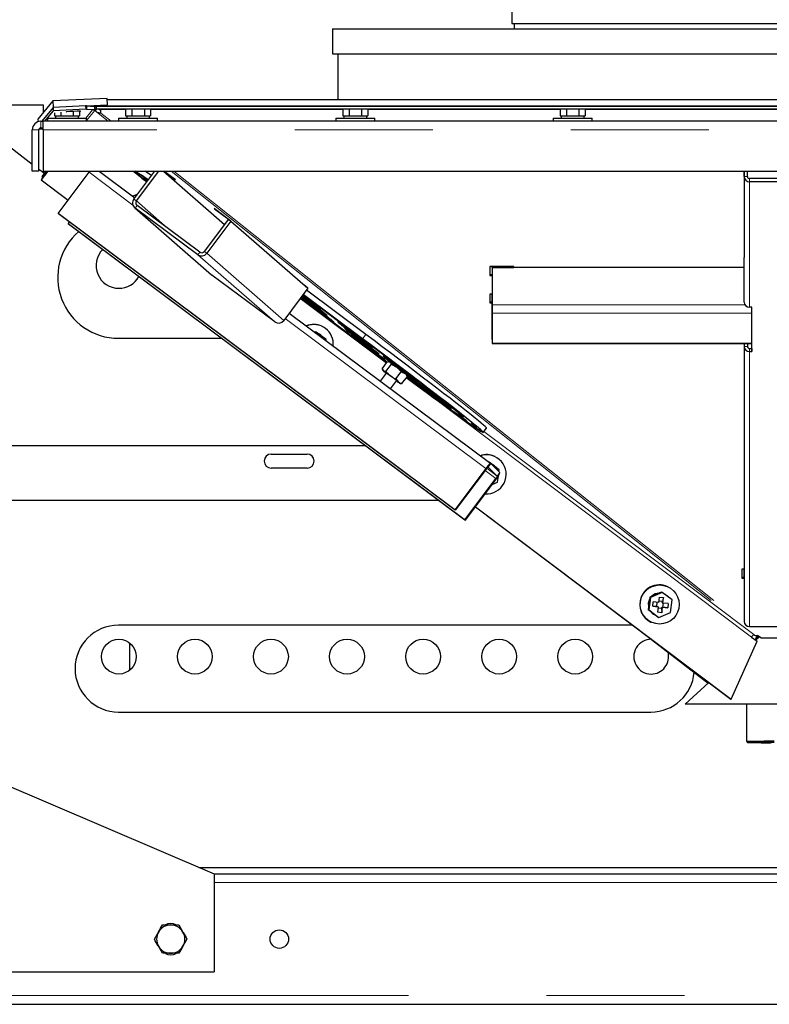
# Model space of a CAD drawing. Header units: millimetres. Extents: x 32 to 243, y 85 to 168.
# Tile 23 of 68: x 110.42 to 117.32, y 86.91 to 95.97. Entities that reach past the tile are written whole.
import ezdxf

# ---------------------------------------------------------------- set-up
doc = ezdxf.new("R2010")
doc.units = ezdxf.units.MM
doc.linetypes.add('PHANTOM', pattern=[12.7, 6.35, -1.27, 1.27, -1.27, 1.27, -1.27])

msp = doc.modelspace()

# ---------------------------------------------------------------- linework, layer by layer
at = {"color": 7, "linetype": 'Continuous', "lineweight": 25}
for p, q in [((114.946, 104.638), (114.946, 95.938)), ((113.296, 95.888), (113.296, 95.658)), ((113.296, 95.888), (113.3814, 95.888)), ((113.3814, 95.888), (121.716, 95.888)), ((114.946, 95.938), (120.066, 95.938)), ((114.966, 95.938), (114.966, 95.888)), ((113.296, 95.658), (113.3814, 95.658)), ((113.346, 95.658), (113.346, 95.2396)), ((113.3814, 95.658), (121.716, 95.658)), ((111.2204, 95.248), (110.721, 95.2252)), ((111.2231, 95.188), (111.2204, 95.248)), ((109.306, 95.1888), (110.632, 95.1888)), ((109.8234, 95.1888), (110.532, 94.6447)), ((110.721, 95.2252), (110.5839, 95.0573)), ((110.7237, 95.1653), (110.6198, 95.038)), ((110.632, 95.1888), (110.632, 95.1162)), ((110.721, 95.2252), (110.7237, 95.1653)), ((111.0232, 95.1794), (110.7237, 95.1653)), ((110.7237, 95.1653), (110.7251, 95.1353)), ((111.0309, 95.1798), (111.0232, 95.1794)), ((111.0309, 95.1798), (111.0323, 95.1498)), ((111.0309, 95.1798), (111.1048, 95.1752)), ((111.0357, 95.1795), (111.2231, 95.188)), ((111.1048, 95.1752), (111.1062, 95.1452)), ((111.108, 95.1783), (111.108, 95.1827)), ((111.108, 95.1783), (123.908, 95.1783)), ((111.12, 95.1783), (111.12, 95.1483)), ((123.908, 95.1783), (111.12, 95.1783)), ((111.12, 95.1756), (111.12, 95.1497)), ((111.2208, 95.2396), (123.8072, 95.2396)), ((111.2208, 95.2383), (123.8071, 95.2383)), ((111.2231, 95.188), (111.2231, 95.188)), ((110.7251, 95.1353), (110.6457, 95.038)), ((110.672, 95.068), (110.672, 95.038)), ((110.672, 95.068), (111.032, 95.068)), ((111.0246, 95.1495), (110.7251, 95.1353)), ((110.7365, 95.1171), (110.7365, 95.088)), ((110.7365, 95.088), (110.7494, 95.088)), ((110.747, 95.088), (110.747, 95.068)), ((110.7494, 95.088), (110.7814, 95.088)), ((110.7814, 95.088), (110.7942, 95.088)), ((110.7942, 95.1211), (110.7942, 95.088)), ((110.7942, 95.088), (110.82, 95.088)), ((110.82, 95.088), (110.884, 95.088)), ((110.8463, 95.1248), (110.8452, 95.1234)), ((110.884, 95.088), (110.9097, 95.088)), ((110.9097, 95.1286), (110.9097, 95.088)), ((110.9097, 95.088), (110.9226, 95.088)), ((110.9226, 95.088), (110.9546, 95.088)), ((110.9546, 95.088), (110.9674, 95.088)), ((110.957, 95.068), (110.957, 95.088)), ((110.9674, 95.1308), (110.9674, 95.088)), ((110.9739, 95.1309), (110.974, 95.1281)), ((110.974, 95.1281), (110.9762, 95.1307)), ((111.0323, 95.1498), (111.0246, 95.1495)), ((111.032, 95.038), (111.032, 95.068)), ((111.0323, 95.1498), (111.1062, 95.1452)), ((111.0883, 95.1444), (111.0871, 95.1429)), ((111.1062, 95.1452), (111.0883, 95.1444)), ((111.1065, 95.1369), (111.1104, 95.1339)), ((111.1212, 95.1483), (111.1104, 95.1339)), ((111.12, 95.1497), (111.12, 95.1483)), ((123.908, 95.1483), (111.12, 95.1483)), ((111.148, 95.1483), (111.1628, 95.141)), ((111.1628, 95.1476), (111.1628, 95.1483)), ((111.1628, 95.1132), (111.1628, 95.1476)), ((111.326, 95.068), (111.326, 95.038)), ((111.326, 95.068), (111.506, 95.068)), ((111.3905, 95.1483), (111.3905, 95.088)), ((111.3905, 95.088), (111.4034, 95.088)), ((111.401, 95.088), (111.401, 95.068)), ((111.4034, 95.088), (111.4354, 95.088)), ((111.4354, 95.088), (111.4482, 95.088)), ((111.4482, 95.1483), (111.4482, 95.088)), ((111.4482, 95.088), (111.474, 95.088)), ((111.474, 95.088), (111.538, 95.088)), ((111.506, 95.068), (111.686, 95.068)), ((111.538, 95.088), (111.5637, 95.088)), ((111.5637, 95.1483), (111.5637, 95.088)), ((111.5637, 95.088), (111.5766, 95.088)), ((111.5766, 95.088), (111.6086, 95.088)), ((111.6086, 95.088), (111.6214, 95.088)), ((111.611, 95.068), (111.611, 95.088)), ((111.6214, 95.1483), (111.6214, 95.088)), ((111.686, 95.038), (111.686, 95.068)), ((113.326, 95.068), (113.326, 95.038)), ((113.326, 95.068), (113.506, 95.068)), ((113.3905, 95.1483), (113.3905, 95.088)), ((113.3905, 95.088), (113.4034, 95.088)), ((113.401, 95.088), (113.401, 95.068)), ((113.4034, 95.088), (113.4354, 95.088)), ((113.4354, 95.088), (113.4482, 95.088)), ((113.4482, 95.1483), (113.4482, 95.088)), ((113.4482, 95.088), (113.474, 95.088)), ((113.474, 95.088), (113.538, 95.088)), ((113.506, 95.068), (113.686, 95.068)), ((113.538, 95.088), (113.5637, 95.088)), ((113.5637, 95.1483), (113.5637, 95.088)), ((113.5637, 95.088), (113.5766, 95.088)), ((113.5766, 95.088), (113.6086, 95.088)), ((113.6086, 95.088), (113.6214, 95.088)), ((113.611, 95.068), (113.611, 95.088)), ((113.6214, 95.1483), (113.6214, 95.088)), ((113.686, 95.038), (113.686, 95.068)), ((115.326, 95.068), (115.326, 95.038)), ((115.326, 95.068), (115.506, 95.068)), ((115.3905, 95.1483), (115.3905, 95.088)), ((115.3905, 95.088), (115.4034, 95.088)), ((115.401, 95.088), (115.401, 95.068)), ((115.4034, 95.088), (115.4354, 95.088)), ((115.4354, 95.088), (115.4482, 95.088)), ((115.4482, 95.1483), (115.4482, 95.088)), ((115.4482, 95.088), (115.474, 95.088)), ((115.474, 95.088), (115.538, 95.088)), ((115.506, 95.068), (115.686, 95.068)), ((115.538, 95.088), (115.5637, 95.088)), ((115.5637, 95.1483), (115.5637, 95.088)), ((115.5637, 95.088), (115.5766, 95.088)), ((115.5766, 95.088), (115.6086, 95.088)), ((115.6086, 95.088), (115.6214, 95.088)), ((115.611, 95.068), (115.611, 95.088)), ((115.6214, 95.1483), (115.6214, 95.088)), ((115.686, 95.038), (115.686, 95.068)), ((110.5839, 95.0573), (110.585, 95.0334)), ((110.612, 95.038), (110.632, 95.038)), ((110.612, 94.978), (110.632, 94.978)), ((110.632, 94.958), (110.632, 95.038)), ((124.38, 95.038), (110.632, 95.038)), ((110.532, 94.578), (110.532, 94.958)), ((110.592, 94.578), (110.592, 94.958)), ((110.5944, 94.9675), (110.632, 94.9692)), ((110.632, 94.958), (110.632, 94.578)), ((110.592, 94.578), (110.532, 94.578)), ((110.592, 94.5986), (110.6432, 94.5593)), ((110.6705, 94.578), (110.6125, 94.5006)), ((110.6739, 94.578), (110.6149, 94.4995)), ((110.6573, 94.578), (110.6207, 94.5292)), ((110.6207, 94.5292), (110.6305, 94.5246)), ((110.6207, 94.5292), (110.6292, 94.5229)), ((110.6305, 94.5246), (110.6705, 94.578)), ((110.632, 94.578), (124.38, 94.578)), ((110.7692, 94.1886), (111.0542, 94.5685)), ((111.0542, 94.5685), (111.0615, 94.578)), ((111.1481, 94.578), (111.4762, 94.3331)), ((111.4679, 94.322), (111.66, 94.578)), ((111.4913, 94.3046), (111.6964, 94.578)), ((111.739, 94.578), (112.3004, 94.0871)), ((111.7429, 94.578), (111.8495, 94.4988)), ((111.8459, 94.5019), (111.7435, 94.578)), ((117.084, 94.578), (117.084, 93.7829)), ((117.084, 94.5286), (117.084, 94.578)), ((117.114, 94.5286), (117.114, 94.578)), ((110.6125, 94.5006), (110.6149, 94.4995)), ((110.6125, 94.5006), (110.8622, 94.3126)), ((110.6149, 94.4995), (110.8625, 94.313)), ((111.8495, 94.4988), (111.8459, 94.5019)), ((117.894, 94.5101), (117.134, 94.5101)), ((117.894, 94.4822), (117.134, 94.4822)), ((112.074, 93.8339), (111.4967, 94.2632)), ((114.422, 91.4615), (110.7692, 94.1886)), ((110.7692, 94.1886), (110.773, 94.1849)), ((114.4259, 91.4578), (110.773, 94.1849)), ((111.4752, 94.242), (112.1824, 93.6236)), ((112.056, 93.8099), (111.4787, 94.2392)), ((112.3608, 94.119), (112.2048, 94.235)), ((112.2048, 94.235), (112.2083, 94.232)), ((112.2085, 94.2323), (112.2083, 94.232)), ((112.2083, 94.232), (112.3372, 94.1361)), ((110.8718, 94.1111), (110.8617, 94.0977)), ((110.8617, 94.0977), (114.5146, 91.3706)), ((110.8656, 94.0939), (110.8617, 94.0977)), ((110.8656, 94.0939), (114.5184, 91.3668)), ((112.3374, 94.1364), (112.1154, 93.8405)), ((112.3608, 94.119), (112.1388, 93.8231)), ((112.3374, 94.1364), (112.3608, 94.119)), ((112.3608, 94.119), (113.0681, 93.5006)), ((117.084, 93.3745), (117.084, 93.7829)), ((112.1859, 93.6208), (112.1824, 93.6236)), ((112.7632, 93.1915), (112.1859, 93.6208)), ((114.964, 93.701), (114.744, 93.701)), ((114.744, 93.701), (114.744, 93.6191)), ((114.744, 93.6283), (114.764, 93.6283)), ((114.744, 93.6191), (114.764, 93.6191)), ((114.764, 93.6935), (114.764, 93.701)), ((114.764, 93.6935), (114.964, 93.6935)), ((117.084, 93.6935), (114.764, 93.6935)), ((114.764, 93.6935), (114.764, 93.3501)), ((114.764, 93.6935), (114.764, 93.6824)), ((114.764, 93.6824), (114.764, 93.3501)), ((114.964, 93.6935), (114.964, 93.701)), ((113.0681, 93.5006), (113.0327, 93.5315)), ((113.0681, 93.5006), (112.846, 93.2047)), ((113.594, 93.0146), (113.0232, 93.4408)), ((113.6074, 93.0089), (113.0253, 93.4435)), ((113.5718, 93.0364), (113.0257, 93.4441)), ((113.6018, 93.0764), (113.0557, 93.4841)), ((114.744, 93.4478), (114.744, 93.3659)), ((114.764, 93.4478), (114.744, 93.4478)), ((114.764, 93.3845), (114.764, 93.4478)), ((113.7926, 92.8152), (112.9986, 93.408)), ((112.999, 93.4086), (113.793, 92.8158)), ((113.7887, 92.8233), (113.0011, 93.4114)), ((114.744, 93.3752), (114.764, 93.3752)), ((114.744, 93.3659), (114.764, 93.3659)), ((114.764, 93.3845), (114.764, 93.3845)), ((114.764, 93.0411), (114.764, 93.3845)), ((114.764, 93.3845), (114.764, 93.3733)), ((114.764, 93.0299), (114.764, 93.3733)), ((112.8969, 93.2725), (114.7523, 91.8872)), ((114.764, 93.2999), (114.764, 93.0244)), ((114.764, 93.2721), (114.764, 92.9966)), ((117.154, 93.3281), (117.134, 93.3281)), ((117.154, 92.9186), (117.154, 93.3281)), ((117.154, 92.9464), (117.154, 93.3281)), ((113.1389, 93.101), (113.131, 93.0976)), ((113.1454, 93.0979), (113.136, 93.0939)), ((113.1454, 93.0979), (113.1389, 93.101)), ((113.2373, 93.0287), (113.1454, 93.0979)), ((113.1682, 93.0821), (113.1638, 93.084)), ((113.1698, 93.0813), (113.1682, 93.0821)), ((113.2003, 93.1498), (113.1978, 93.151)), ((111.326, 93.0407), (112.2763, 93.0407)), ((113.2361, 93.0192), (113.2373, 93.0287)), ((114.764, 92.9966), (114.764, 92.9923)), ((114.764, 92.9923), (117.154, 92.9923)), ((117.084, 92.9923), (117.084, 92.965)), ((117.084, 92.9923), (117.084, 90.8417)), ((117.114, 92.9923), (117.114, 92.965)), ((117.134, 92.9464), (117.154, 92.9464)), ((117.134, 92.9186), (117.154, 92.9186)), ((117.154, 92.9464), (117.154, 92.9186)), ((113.7515, 92.7605), (113.8008, 92.8262)), ((113.7877, 92.7357), (113.837, 92.8014)), ((113.7887, 92.8233), (113.7951, 92.8186)), ((113.8008, 92.8262), (113.8242, 92.8209)), ((113.8179, 92.8249), (113.8092, 92.8259)), ((113.7898, 92.7209), (113.7345, 92.6471)), ((113.7515, 92.7605), (113.7642, 92.7409)), ((113.7532, 92.7556), (113.7578, 92.7448)), ((113.8794, 92.6673), (113.9287, 92.7329)), ((113.9287, 92.7329), (113.9618, 92.7182)), ((113.8307, 92.5753), (113.8858, 92.6489)), ((113.8794, 92.6673), (113.9018, 92.6383)), ((113.9177, 92.6248), (113.9265, 92.6238)), ((113.9349, 92.6236), (113.9267, 92.6254)), ((113.9349, 92.6236), (113.9842, 92.6892)), ((113.9824, 92.6941), (113.9778, 92.7049)), ((113.9842, 92.6892), (113.9813, 92.6936)), ((114.6832, 92.1747), (114.7132, 92.2147)), ((113.6024, 92.0507), (109.726, 92.0507)), ((112.731, 91.9757), (113.061, 91.9757)), ((114.7369, 91.8997), (114.7336, 91.9013)), ((114.7369, 91.8997), (114.7362, 91.8993)), ((114.8288, 91.8305), (114.7369, 91.8997)), ((114.7919, 91.9516), (114.7894, 91.9527)), ((113.061, 91.8457), (112.731, 91.8457)), ((114.7071, 91.8414), (114.422, 91.4615)), ((114.7109, 91.8376), (114.4259, 91.4578)), ((114.7283, 91.8553), (114.8122, 91.7729)), ((114.7523, 91.8872), (114.8362, 91.8049)), ((114.7597, 91.8838), (114.7554, 91.8858)), ((114.7614, 91.8831), (114.7597, 91.8838)), ((114.8268, 91.8141), (114.8288, 91.8305)), ((114.5146, 91.3706), (114.7996, 91.7505)), ((114.5184, 91.3668), (114.8035, 91.7467)), ((114.764, 91.6942), (114.8148, 91.7159)), ((114.8148, 91.7159), (114.8218, 91.773)), ((109.726, 91.5507), (114.2721, 91.5507)), ((114.422, 91.4615), (114.4259, 91.4578)), ((114.611, 91.4902), (116.962, 89.7202)), ((114.6113, 91.4907), (116.9645, 89.7191)), ((114.5184, 91.3668), (114.5146, 91.3706)), ((117.064, 90.9162), (117.064, 90.8343)), ((117.084, 90.9162), (117.064, 90.9162)), ((117.084, 90.8417), (117.084, 90.9162)), ((117.064, 90.8436), (117.084, 90.8436)), ((117.064, 90.8343), (117.084, 90.8343)), ((117.084, 90.851), (117.084, 90.8417)), ((117.084, 90.8417), (117.084, 90.4334)), ((116.3834, 90.7533), (116.381, 90.7545)), ((116.2129, 90.6336), (116.2051, 90.5701)), ((116.2226, 90.656), (116.2085, 90.5415)), ((116.2161, 90.6591), (116.2129, 90.6336)), ((116.2397, 90.6692), (116.2161, 90.6591)), ((116.2226, 90.656), (116.2161, 90.6591)), ((116.3285, 90.7014), (116.2226, 90.656)), ((116.2984, 90.6944), (116.2397, 90.6692)), ((116.3032, 90.6591), (116.2971, 90.6091)), ((116.322, 90.7045), (116.2984, 90.6944)), ((116.3032, 90.6591), (116.3428, 90.6543)), ((116.3285, 90.7014), (116.322, 90.7045)), ((116.4204, 90.6322), (116.3285, 90.7014)), ((116.3428, 90.6543), (116.3322, 90.6169)), ((116.3367, 90.6043), (116.3428, 90.6543)), ((116.3513, 90.6856), (116.347, 90.6875)), ((116.3529, 90.6848), (116.3513, 90.6856)), ((116.4063, 90.5177), (116.4204, 90.6322)), ((116.2051, 90.5701), (116.202, 90.5445)), ((116.2085, 90.5415), (116.202, 90.5445)), ((116.202, 90.5445), (116.2225, 90.5291)), ((116.2085, 90.5415), (116.3004, 90.4723)), ((116.2424, 90.5754), (116.2472, 90.6151)), ((116.2424, 90.5754), (116.2922, 90.5694)), ((116.2766, 90.5733), (116.2424, 90.5754)), ((116.2971, 90.6091), (116.2472, 90.6151)), ((116.2813, 90.611), (116.2766, 90.5733)), ((116.2766, 90.5733), (116.2865, 90.5721)), ((116.2922, 90.5694), (116.2861, 90.5194)), ((116.2865, 90.5721), (116.2922, 90.5694)), ((116.2913, 90.5614), (116.3249, 90.5574)), ((116.3322, 90.6169), (116.2986, 90.621)), ((116.3249, 90.5574), (116.3261, 90.5673)), ((116.3249, 90.5574), (116.3257, 90.5146)), ((116.3257, 90.5146), (116.3318, 90.5646)), ((116.3261, 90.5673), (116.3318, 90.5646)), ((116.3261, 90.5673), (116.336, 90.5661)), ((116.331, 90.607), (116.3322, 90.6169)), ((116.331, 90.607), (116.3367, 90.6043)), ((116.3318, 90.5646), (116.3817, 90.5586)), ((116.336, 90.5661), (116.3406, 90.6038)), ((116.3817, 90.5586), (116.336, 90.5661)), ((116.3865, 90.5983), (116.3367, 90.6043)), ((116.3865, 90.5983), (116.3817, 90.5586)), ((116.2225, 90.5291), (116.2734, 90.4908)), ((116.2613, 90.4958), (116.263, 90.495)), ((116.2734, 90.4908), (116.2939, 90.4754)), ((116.3257, 90.5146), (116.2861, 90.5194)), ((116.3004, 90.4723), (116.2939, 90.4754)), ((116.3004, 90.4723), (116.4063, 90.5177)), ((116.0581, 90.4007), (111.326, 90.4007)), ((116.1107, 90.3612), (116.7541, 89.8672)), ((116.2268, 90.4292), (116.2292, 90.4281)), ((117.134, 90.387), (117.894, 90.387)), ((117.152, 90.2912), (117.2038, 90.2522)), ((117.1891, 90.2633), (117.2182, 90.2986)), ((117.1891, 90.2633), (117.2182, 90.2986)), ((117.1915, 90.2615), (117.2259, 90.2925)), ((117.1916, 90.2614), (117.226, 90.2924)), ((117.2375, 90.2833), (117.2085, 90.3064)), ((117.218, 90.2988), (117.218, 90.2983)), ((117.2375, 90.2833), (117.7905, 90.2833)), ((111.426, 90.238), (111.426, 89.9835)), ((116.9645, 89.7191), (117.2038, 90.2522)), ((116.54, 89.6741), (116.7599, 89.8724)), ((116.54, 89.6742), (116.7599, 89.8724)), ((116.962, 89.7202), (116.9645, 89.7191)), ((116.54, 89.6741), (116.54, 89.6742)), ((118.488, 89.6741), (116.54, 89.6741)), ((117.106, 89.6741), (117.106, 89.3314)), ((111.326, 89.6007), (116.226, 89.6007)), ((109.406, 89.3107), (112.206, 88.1107)), ((117.106, 89.3314), (117.116, 89.3214)), ((112.066, 88.1707), (119.246, 88.1707)), ((112.206, 88.1107), (122.806, 88.1107)), ((112.206, 88.1107), (112.206, 87.2107)), ((111.881, 87.6407), (111.9186, 87.5757)), ((111.6559, 87.5107), (111.6934, 87.5757)), ((111.9561, 87.5107), (111.9186, 87.4457)), ((111.7309, 87.3807), (111.6934, 87.4457)), ((108.606, 87.2107), (112.206, 87.2107)), ((107.646, 86.9107), (127.366, 86.9107))]:
    msp.add_line(p, q, dxfattribs=at)
at = {"color": 8, "linetype": 'PHANTOM', "lineweight": 18}
for p, q in [((111.0232, 95.1794), (111.0246, 95.1495)), ((111.1065, 95.1369), (111.12, 95.1549)), ((111.026, 95.068), (111.0871, 95.1429)), ((111.032, 95.0456), (111.1065, 95.1369)), ((111.1104, 95.1339), (111.231, 95.038)), ((111.1628, 95.1476), (111.3905, 95.1476)), ((111.1628, 95.1132), (111.2574, 95.038)), ((111.6214, 95.1476), (113.3905, 95.1476)), ((113.6214, 95.1476), (115.3905, 95.1476)), ((115.6214, 95.1476), (117.3905, 95.1476)), ((110.612, 95.038), (110.612, 94.978)), ((110.532, 94.958), (110.592, 94.958)), ((124.38, 94.958), (110.632, 94.958)), ((111.4588, 94.2665), (111.0542, 94.5685)), ((111.4581, 94.578), (111.5556, 94.5046)), ((111.8096, 94.578), (117.1725, 90.3141)), ((111.8359, 94.578), (117.2085, 90.3064)), ((117.114, 94.5286), (117.084, 94.5286)), ((117.084, 94.5286), (117.084, 93.3745)), ((117.134, 94.5101), (117.134, 94.4822)), ((117.134, 94.4822), (117.134, 93.3281)), ((111.4679, 94.322), (111.4913, 94.3046)), ((111.4967, 94.2632), (111.4787, 94.2392)), ((111.4913, 94.3046), (111.777, 94.0548)), ((111.4787, 94.2392), (112.1859, 93.6208)), ((112.056, 93.8099), (112.074, 93.8339)), ((112.056, 93.8099), (112.7632, 93.1915)), ((112.1154, 93.8405), (112.1388, 93.8231)), ((112.1388, 93.8231), (112.846, 93.2047)), ((117.0914, 93.3501), (114.764, 93.3501)), ((114.764, 93.339), (114.764, 93.3501)), ((114.764, 93.2721), (114.764, 93.2999)), ((117.154, 93.2721), (114.764, 93.2721)), ((114.7071, 91.8414), (112.8586, 93.2214)), ((113.6018, 93.0764), (113.5718, 93.0364)), ((114.764, 93.0244), (114.764, 92.9966)), ((117.154, 92.9966), (114.764, 92.9966)), ((117.084, 92.965), (117.084, 90.4334)), ((117.084, 92.965), (117.114, 92.965)), ((117.134, 92.9186), (117.134, 92.9464)), ((117.134, 92.9186), (117.134, 90.387)), ((114.2105, 92.5058), (117.152, 90.2912)), ((114.6896, 92.1833), (117.1725, 90.3141)), ((114.7009, 91.8242), (114.7996, 91.7505)), ((114.7109, 91.8376), (114.7071, 91.8414)), ((114.8122, 91.7729), (114.7163, 91.8445)), ((114.7283, 91.8553), (114.7523, 91.8872)), ((114.8122, 91.7729), (114.8362, 91.8049)), ((114.7996, 91.7505), (114.8035, 91.7467)), ((112.206, 88.0307), (122.806, 88.0307)), ((107.646, 86.9907), (127.366, 86.9907))]:
    msp.add_line(p, q, dxfattribs=at)
at = {"color": 7, "linetype": 'Continuous', "lineweight": 25, "flags": 128}
for points in [[(110.9674, 95.1274), (110.9699, 95.1276), (110.974, 95.1281)], [(111.5988, 94.4965), (111.5898, 94.5027), (111.5602, 94.5231), (111.5357, 94.5395), (111.5166, 94.5518), (111.5031, 94.5599), (111.4951, 94.5639), (111.4927, 94.5636), (111.4959, 94.5591), (111.5048, 94.5504), (111.5192, 94.5375), (111.5391, 94.5206), (111.5644, 94.4997), (111.5872, 94.4811)], [(111.4993, 94.3639), (111.4879, 94.3615), (111.454, 94.3497)], [(113.017, 93.4325), (113.0379, 93.4169), (113.0678, 93.3945), (113.0963, 93.3735), (113.1223, 93.3545), (113.1447, 93.3382), (113.1629, 93.3252), (113.1762, 93.3161), (113.184, 93.311), (113.1861, 93.3103), (113.1824, 93.3139), (113.1731, 93.3217), (113.1585, 93.3334), (113.1391, 93.3487), (113.1156, 93.3668), (113.0889, 93.3873), (113.0599, 93.4093), (113.0297, 93.432), (113.0213, 93.4383)], [(113.0045, 93.4158), (113.0093, 93.412), (113.0264, 93.3984), (113.0479, 93.3817), (113.0731, 93.3623), (113.1011, 93.341), (113.1309, 93.3185), (113.1613, 93.2957), (113.1912, 93.2733), (113.2197, 93.2523), (113.2457, 93.2333), (113.2681, 93.217), (113.2863, 93.204), (113.2996, 93.1949), (113.3074, 93.1898), (113.3095, 93.1891), (113.3058, 93.1927), (113.2965, 93.2005), (113.2819, 93.2122), (113.2625, 93.2274), (113.239, 93.2456), (113.2123, 93.2661), (113.1833, 93.2881), (113.1531, 93.3108), (113.1227, 93.3335), (113.0934, 93.3553), (113.066, 93.3754), (113.0417, 93.3931), (113.0213, 93.4078), (113.0064, 93.4184)], [(113.0104, 93.4237), (113.0114, 93.4229), (113.0394, 93.4016), (113.0692, 93.3791), (113.0996, 93.3563), (113.1295, 93.3339), (113.158, 93.3129), (113.184, 93.2939), (113.2064, 93.2776), (113.2246, 93.2646), (113.2379, 93.2555), (113.2457, 93.2504), (113.2478, 93.2497), (113.2441, 93.2533), (113.2348, 93.2611), (113.2202, 93.2728), (113.2008, 93.2881), (113.1773, 93.3062), (113.1506, 93.3267), (113.1216, 93.3487), (113.0914, 93.3714), (113.061, 93.3941), (113.0317, 93.4159), (113.0142, 93.4288)], [(114.764, 93.3501), (114.764, 93.3388), (114.764, 93.3271), (114.764, 93.3154), (114.764, 93.3042), (114.764, 93.2939), (114.764, 93.2849), (114.764, 93.2775), (114.764, 93.2721)], [(114.764, 93.339), (114.764, 93.3333), (114.764, 93.3274), (114.764, 93.3216), (114.764, 93.316), (114.764, 93.3108), (114.764, 93.3063), (114.764, 93.3027), (114.764, 93.2999)], [(113.2817, 93.2499), (113.2848, 93.2472), (113.2914, 93.2421), (113.3004, 93.2352), (113.3105, 93.2276), (113.3201, 93.2205), (113.3278, 93.2149), (113.3324, 93.2117), (113.3331, 93.2114), (113.33, 93.2141), (113.3234, 93.2192), (113.3143, 93.2261), (113.3043, 93.2337), (113.2947, 93.2408), (113.287, 93.2464), (113.2824, 93.2496), (113.2817, 93.2499)], [(113.3438, 93.193), (113.3503, 93.1873), (113.3623, 93.1775), (113.3794, 93.1639), (113.401, 93.1472), (113.4262, 93.1278), (113.4542, 93.1065), (113.4839, 93.084), (113.5143, 93.0612), (113.5443, 93.0388), (113.5728, 93.0178), (113.5987, 92.9988), (113.6212, 92.9825), (113.6394, 92.9695), (113.6526, 92.9604), (113.6604, 92.9553), (113.6625, 92.9546), (113.6589, 92.9582), (113.6496, 92.966), (113.6349, 92.9777), (113.6155, 92.9929), (113.592, 93.0111), (113.5653, 93.0316), (113.5363, 93.0536), (113.5061, 93.0763), (113.4758, 93.099), (113.4464, 93.1208), (113.4191, 93.1409), (113.3948, 93.1586), (113.3744, 93.1733), (113.3586, 93.1844), (113.348, 93.1916), (113.343, 93.1945), (113.3438, 93.193)], [(113.4055, 93.1324), (113.412, 93.1267), (113.424, 93.1169), (113.4411, 93.1033), (113.4627, 93.0866), (113.4879, 93.0672), (113.5159, 93.0459), (113.5456, 93.0234), (113.576, 93.0006), (113.606, 92.9782), (113.6345, 92.9572), (113.6604, 92.9381), (113.6829, 92.9219), (113.7011, 92.9089), (113.7143, 92.8998), (113.7221, 92.8947), (113.7243, 92.894), (113.7206, 92.8976), (113.7113, 92.9054), (113.6966, 92.9171), (113.6772, 92.9323), (113.6537, 92.9505), (113.627, 92.971), (113.598, 92.993), (113.5678, 93.0157), (113.5375, 93.0384), (113.5081, 93.0602), (113.4808, 93.0803), (113.4565, 93.098), (113.4361, 93.1127), (113.4203, 93.1238), (113.4097, 93.131), (113.4047, 93.1338), (113.4055, 93.1324)], [(113.4672, 93.0718), (113.4737, 93.0661), (113.4857, 93.0563), (113.5028, 93.0427), (113.5244, 93.026), (113.5496, 93.0066), (113.5776, 92.9853), (113.6073, 92.9628), (113.6377, 92.94), (113.6677, 92.9176), (113.6962, 92.8966), (113.7221, 92.8775), (113.7446, 92.8613), (113.7628, 92.8483), (113.776, 92.8392), (113.7838, 92.8341), (113.786, 92.8334), (113.7823, 92.837), (113.773, 92.8448), (113.7583, 92.8565), (113.7389, 92.8717), (113.7155, 92.8899), (113.6887, 92.9103), (113.6597, 92.9323), (113.6295, 92.9551), (113.5992, 92.9778), (113.5698, 92.9996), (113.5425, 93.0197), (113.5182, 93.0374), (113.4978, 93.0521), (113.482, 93.0632), (113.4714, 93.0703), (113.4664, 93.0732), (113.4672, 93.0718)], [(114.7132, 92.2147), (114.7133, 92.2152), (114.7099, 92.2199), (114.7008, 92.2289), (114.6859, 92.2422), (114.6653, 92.2596), (114.6392, 92.2812), (114.6077, 92.3068), (114.571, 92.3362), (114.5293, 92.3692), (114.4829, 92.4058), (114.432, 92.4455), (114.377, 92.4883), (114.3181, 92.5338), (114.2556, 92.5818), (114.1901, 92.6321), (114.1218, 92.6842), (114.0512, 92.738), (113.9786, 92.7931), (113.9045, 92.8491), (113.8293, 92.9058), (113.7535, 92.9628), (113.6776, 93.0198), (113.6018, 93.0764)], [(113.4938, 93.0415), (113.4969, 93.0389), (113.5035, 93.0337), (113.5125, 93.0268), (113.5226, 93.0192), (113.5322, 93.0121), (113.5399, 93.0066), (113.5445, 93.0034), (113.5452, 93.0031), (113.5421, 93.0057), (113.5355, 93.0109), (113.5264, 93.0178), (113.5164, 93.0254), (113.5068, 93.0325), (113.4991, 93.0381), (113.4945, 93.0412), (113.4938, 93.0415)], [(113.9762, 92.6786), (114.0321, 92.6371), (114.1024, 92.5852), (114.1703, 92.5353), (114.2354, 92.4876), (114.2973, 92.4424), (114.3557, 92.4), (114.4101, 92.3607), (114.4603, 92.3246), (114.506, 92.292), (114.547, 92.2631), (114.5829, 92.2381), (114.6135, 92.2171), (114.6388, 92.2001), (114.6585, 92.1874), (114.6725, 92.179), (114.6808, 92.1749), (114.6833, 92.1752), (114.6799, 92.1799), (114.6708, 92.1889), (114.6558, 92.2022), (114.6353, 92.2197), (114.6092, 92.2412), (114.5777, 92.2668), (114.541, 92.2962), (114.4993, 92.3293), (114.4529, 92.3658), (114.402, 92.4055), (114.347, 92.4483), (114.288, 92.4938), (114.2256, 92.5419), (114.1601, 92.5921), (114.0918, 92.6442), (114.0212, 92.698), (113.9486, 92.7531), (113.8745, 92.8091), (113.7993, 92.8658), (113.7235, 92.9228), (113.6476, 92.9798), (113.5718, 93.0364)], [(113.9788, 92.6821), (113.9877, 92.6755), (114.0504, 92.6293), (114.1105, 92.5852), (114.1675, 92.5435), (114.2212, 92.5044), (114.271, 92.4684), (114.3166, 92.4356), (114.3578, 92.4063), (114.3941, 92.3807), (114.4254, 92.359), (114.4514, 92.3413), (114.4719, 92.3277), (114.4868, 92.3184), (114.4959, 92.3135), (114.4993, 92.3129), (114.4968, 92.3167), (114.4886, 92.3248), (114.4745, 92.3372), (114.4549, 92.3538), (114.4297, 92.3745), (114.3993, 92.399), (114.3637, 92.4274), (114.3233, 92.4593), (114.2783, 92.4944), (114.2291, 92.5327), (114.176, 92.5737), (114.1195, 92.6172), (114.0598, 92.6629), (113.9975, 92.7105), (113.933, 92.7595), (113.8668, 92.8097), (113.7992, 92.8607), (113.7309, 92.9121), (113.6624, 92.9635), (113.594, 93.0146)], [(113.9766, 92.6791), (113.9829, 92.6744), (114.0529, 92.6225), (114.121, 92.5723), (114.1867, 92.5239), (114.2496, 92.4778), (114.3095, 92.434), (114.366, 92.393), (114.4187, 92.355), (114.4673, 92.3201), (114.5115, 92.2885), (114.5511, 92.2606), (114.5859, 92.2364), (114.6156, 92.216), (114.64, 92.1996), (114.6591, 92.1873), (114.6726, 92.1792), (114.6807, 92.1752), (114.683, 92.1755), (114.6798, 92.18), (114.6709, 92.1887), (114.6565, 92.2016), (114.6366, 92.2185), (114.6113, 92.2394), (114.5809, 92.2641), (114.5454, 92.2926), (114.505, 92.3246), (114.4601, 92.3599), (114.4109, 92.3984), (114.3576, 92.4398), (114.3006, 92.4838), (114.2402, 92.5303), (114.1767, 92.5789), (114.1107, 92.6294), (114.0423, 92.6814), (113.972, 92.7347), (113.9004, 92.789), (113.8276, 92.8438), (113.7543, 92.899), (113.6807, 92.9541), (113.6074, 93.0089)], [(113.764, 92.8739), (113.7705, 92.8681), (113.7825, 92.8583), (113.7996, 92.8448), (113.8212, 92.828), (113.8464, 92.8086), (113.8744, 92.7873), (113.9041, 92.7648), (113.9345, 92.742), (113.9645, 92.7197), (113.993, 92.6986), (114.0189, 92.6796), (114.0414, 92.6633), (114.0596, 92.6504), (114.0728, 92.6412), (114.0806, 92.6362), (114.0827, 92.6355), (114.0791, 92.6391), (114.0698, 92.6469), (114.0551, 92.6586), (114.0357, 92.6738), (114.0122, 92.692), (113.9855, 92.7124), (113.9565, 92.7344), (113.9263, 92.7572), (113.896, 92.7799), (113.8666, 92.8017), (113.8393, 92.8218), (113.815, 92.8395), (113.7946, 92.8542), (113.7788, 92.8653), (113.7682, 92.8724), (113.7632, 92.8753), (113.764, 92.8739)], [(113.7642, 92.7409), (113.7608, 92.7433), (113.7586, 92.7446), (113.7578, 92.7449), (113.7584, 92.7442), (113.7604, 92.7424), (113.7636, 92.7397), (113.7682, 92.736), (113.7739, 92.7315)], [(113.9337, 92.7612), (113.9369, 92.7585), (113.9435, 92.7534), (113.9525, 92.7465), (113.9626, 92.7389), (113.9722, 92.7318), (113.9798, 92.7262), (113.9844, 92.723), (113.9852, 92.7227), (113.982, 92.7254), (113.9754, 92.7305), (113.9664, 92.7374), (113.9563, 92.745), (113.9467, 92.7521), (113.939, 92.7577), (113.9345, 92.7609), (113.9337, 92.7612)], [(113.9114, 92.6288), (113.9149, 92.6265), (113.917, 92.6252), (113.9178, 92.6249), (113.9172, 92.6256), (113.9153, 92.6273), (113.912, 92.6301), (113.9075, 92.6337), (113.9018, 92.6383)], [(113.9804, 92.6897), (113.9812, 92.6891), (114.0116, 92.6663), (114.0416, 92.6439), (114.0701, 92.6229), (114.096, 92.6038), (114.1185, 92.5876), (114.1367, 92.5746), (114.1499, 92.5655), (114.1577, 92.5604), (114.1599, 92.5597), (114.1562, 92.5633), (114.1469, 92.5711), (114.1323, 92.5828), (114.1129, 92.598), (114.0894, 92.6162), (114.0626, 92.6367), (114.0337, 92.6587), (114.0034, 92.6814), (113.9805, 92.6986)], [(114.0725, 92.6344), (114.0791, 92.6287), (114.0911, 92.6189), (114.1082, 92.6054), (114.1297, 92.5886), (114.1549, 92.5692), (114.1829, 92.5479), (114.2127, 92.5254), (114.2431, 92.5026), (114.273, 92.4802), (114.3015, 92.4592), (114.3275, 92.4402), (114.3499, 92.4239), (114.3681, 92.4109), (114.3814, 92.4018), (114.3892, 92.3967), (114.3913, 92.396), (114.3876, 92.3996), (114.3783, 92.4074), (114.3637, 92.4191), (114.3443, 92.4344), (114.3208, 92.4525), (114.2941, 92.473), (114.2651, 92.495), (114.2349, 92.5177), (114.2045, 92.5404), (114.1752, 92.5622), (114.1478, 92.5823), (114.1235, 92.6), (114.1031, 92.6147), (114.0873, 92.6258), (114.0767, 92.633), (114.0718, 92.6359), (114.0725, 92.6344)], [(114.1297, 92.5687), (114.1328, 92.566), (114.1394, 92.5609), (114.1484, 92.554), (114.1585, 92.5464), (114.1681, 92.5393), (114.1758, 92.5337), (114.1804, 92.5305), (114.1811, 92.5303), (114.178, 92.5329), (114.1714, 92.5381), (114.1624, 92.545), (114.1523, 92.5525), (114.1427, 92.5597), (114.135, 92.5652), (114.1304, 92.5684), (114.1297, 92.5687)], [(114.3648, 92.4301), (114.3679, 92.4275), (114.3745, 92.4223), (114.3836, 92.4154), (114.3936, 92.4078), (114.4032, 92.4007), (114.4109, 92.3952), (114.4155, 92.392), (114.4162, 92.3917), (114.4131, 92.3943), (114.4065, 92.3995), (114.3975, 92.4064), (114.3874, 92.414), (114.3778, 92.4211), (114.3701, 92.4267), (114.3655, 92.4298), (114.3648, 92.4301)], [(114.4826, 92.3144), (114.4858, 92.3117), (114.4924, 92.3066), (114.5014, 92.2997), (114.5115, 92.2921), (114.5211, 92.285), (114.5288, 92.2794), (114.5333, 92.2762), (114.5341, 92.276), (114.5309, 92.2786), (114.5243, 92.2838), (114.5153, 92.2906), (114.5052, 92.2982), (114.4956, 92.3053), (114.488, 92.3109), (114.4834, 92.3141), (114.4826, 92.3144)], [(114.5709, 92.2623), (114.5741, 92.2597), (114.5807, 92.2545), (114.5897, 92.2476), (114.5998, 92.2401), (114.6094, 92.2329), (114.617, 92.2274), (114.6216, 92.2242), (114.6224, 92.2239), (114.6192, 92.2266), (114.6126, 92.2317), (114.6036, 92.2386), (114.5935, 92.2462), (114.5839, 92.2533), (114.5762, 92.2589), (114.5717, 92.2621), (114.5709, 92.2623)], [(116.2136, 90.639), (116.2093, 90.6297), (116.2024, 90.6032)], [(116.2024, 90.6032), (116.2027, 90.5758), (116.2046, 90.5657)], [(117.106, 89.3314), (117.106, 89.3314), (117.1095, 89.3319), (117.1202, 89.3324), (117.1377, 89.3328), (117.1618, 89.3333), (117.192, 89.3337), (117.2279, 89.334), (117.2687, 89.3343), (117.3137, 89.3346), (117.3622, 89.3348)], [(117.3265, 89.3246), (117.2811, 89.3243), (117.2398, 89.324), (117.2034, 89.3237), (117.1727, 89.3233), (117.1483, 89.3228), (117.1304, 89.3224), (117.1196, 89.3219), (117.116, 89.3214)], [(117.116, 89.3214), (117.1196, 89.3209), (117.1304, 89.3204), (117.1483, 89.32), (117.1727, 89.3195), (117.2034, 89.3191), (117.2398, 89.3188), (117.2811, 89.3185), (117.3265, 89.3182)], [(117.337, 89.3185), (117.2944, 89.3187), (117.2559, 89.319), (117.2223, 89.3194), (117.1942, 89.3197), (117.1722, 89.3202), (117.1567, 89.3206), (117.1479, 89.3211), (117.1462, 89.3215), (117.1514, 89.322), (117.1636, 89.3224), (117.1824, 89.3228), (117.2075, 89.3232), (117.2384, 89.3236), (117.2746, 89.3239), (117.3152, 89.3242), (117.3595, 89.3244)]]:
    msp.add_lwpolyline(points, dxfattribs=at)
at = {"color": 7, "linetype": 'Continuous', "lineweight": 25}
for centre, radius in [((116.3067, 90.5903), 0.1798), ((111.329, 90.1107), 0.16), ((112.029, 90.1107), 0.16), ((112.729, 90.1107), 0.16), ((113.429, 90.1107), 0.16), ((114.129, 90.1107), 0.16), ((114.829, 90.1107), 0.16), ((115.529, 90.1107), 0.16), ((112.806, 87.5107), 0.085)]:
    msp.add_circle(centre, radius, dxfattribs=at)
for centre, radius, start, end in [((111.0884, 95.1129), 0.0601, 58.3014, 73.95342), ((110.9946, 93.3007), 1.8301, 90.57609, 94.64654), ((111.0885, 95.1129), 0.03, 53.10538, 92.62873), ((110.612, 94.958), 0.08, 90, 180), ((110.612, 94.958), 0.02, 90, 180), ((112.949, 96.2303), 2.2183, 228.14533, 232.09991), ((109.9101, 92.1305), 2.9084, 54.48212, 57.30318), ((108.0967, 89.5139), 6.1418, 54.88306, 55.54209), ((117.1322, 94.5305), 0.0483, 182.21822, 272.05332), ((117.1333, 94.5294), 0.0193, 182.22151, 272.04846), ((112.1318, 95.2324), 0.9214, 231.11358, 234.07114), ((111.2253, 94.0262), 0.5888, 51.51476, 56.14371), ((111.5328, 94.184), 0.1814, 101.11691, 115.10351), ((111.5144, 94.286), 0.0589, 142.27585, 232.59275), ((111.5145, 94.2866), 0.0294, 142.27424, 232.59436), ((111.326, 93.6007), 0.56, 130.90537, 270), ((111.329, 93.7107), 0.21, 135.08632, 270), ((112.0907, 93.8582), 0.0595, 234.22243, 323.85993), ((112.0914, 93.8581), 0.0297, 234.21785, 323.86799), ((111.329, 93.7107), 0.21, 270, 331.42617), ((117.1322, 93.3764), 0.0483, 182.21087, 272.05794), ((112.798, 93.2398), 0.0595, 234.21785, 323.86452), ((113.1213, 92.9893), 0.1789, 64.65568, 112.06005), ((113.1236, 92.988), 0.179, 354.28349, 112.22841), ((113.1251, 92.9871), 0.1042, 38.02631, 68.02369), ((117.1322, 92.9668), 0.0483, 182.21941, 272.05213), ((117.1333, 92.9657), 0.0193, 182.21765, 272.05966), ((113.8004, 92.7898), 0.0392, 52.48915, 63.41272), ((112.4216, 90.8292), 2.436, 52.98373, 54.84501), ((112.3637, 90.7522), 2.4324, 52.98284, 54.84692), ((114.9382, 94.2113), 1.8829, 231.80423, 232.3863), ((111.4945, 89.5565), 4.0105, 52.03244, 53.35429), ((113.8522, 92.5702), 0.1842, 46.99312, 53.4813), ((111.4388, 89.4823), 4.0033, 52.03081, 53.35503), ((114.6568, 93.7), 1.305, 233.73894, 235.16716), ((112.731, 91.9107), 0.065, 90, 270), ((113.061, 91.9107), 0.065, 270, 90), ((114.7128, 91.7911), 0.1789, 64.65595, 109.00234), ((114.7146, 91.7888), 0.1798, 265.51214, 108.90182), ((114.8127, 91.7824), 0.121, 119.91042, 150.78832), ((114.7515, 91.8149), 0.0465, 119.90791, 150.78219), ((114.7167, 91.7889), 0.1042, 38.0308, 68.01919), ((114.7042, 91.8409), 0.1369, 316.50564, 344.72376), ((114.7614, 91.7867), 0.0526, 316.50177, 344.72357), ((116.3044, 90.5918), 0.1798, 64.78755, 173.13877), ((116.3086, 90.5896), 0.1053, 155.30325, 190.69715), ((116.3067, 90.5908), 0.1049, 93.16392, 133.20878), ((116.3084, 90.59), 0.1049, 95.44261, 130.92988), ((116.3083, 90.5906), 0.1042, 38.02834, 68.02318), ((116.3037, 90.5911), 0.1792, 172.89357, 244.59101), ((116.306, 90.59), 0.1043, 214.57395, 244.62247), ((116.3076, 90.5892), 0.1042, 215.20626, 250.84149), ((111.326, 90.0007), 0.4, 90, 270), ((117.1322, 90.4352), 0.0483, 182.21822, 272.05332), ((116.229, 90.1107), 0.16, 89.34262, 270), ((117.2306, 90.2414), 0.093, 128.68408, 147.64761), ((117.1995, 90.3523), 0.0468, 234.74871, 281.09908), ((117.2138, 90.3386), 0.0539, 249.70259, 262.86356), ((116.229, 90.1107), 0.16, 270, 14.77748), ((116.226, 90.0007), 0.4, 270, 355.10791), ((111.806, 87.5107), 0.13, 90, 150), ((111.806, 87.5607), 0.095, 59.16618, 121.19963), ((111.806, 87.5107), 0.13, 30, 90), ((111.806, 87.5107), 0.13, 150, 210), ((111.806, 87.5107), 0.13, 330, 30), ((111.806, 87.5107), 0.13, 210, 270), ((111.806, 87.4607), 0.095, 239.16618, 301.19963), ((111.806, 87.5107), 0.13, 270, 330)]:
    msp.add_arc(centre, radius, start, end, dxfattribs=at)
for points, knots in [([(111.1104, 95.1339), (111.1185, 95.1287), (111.1348, 95.1182), (111.1535, 95.1148), (111.1628, 95.1132)], [0, 0, 0, 0, 0.5, 1, 1, 1, 1]), ([(113.8242, 92.8209), (113.8247, 92.8206), (113.8307, 92.8163), (113.834, 92.8086), (113.837, 92.8014)], [0, 0, 0, 0, 0.0702168, 1, 1, 1, 1]), ([(113.837, 92.8014), (113.8506, 92.7958), (113.8686, 92.7883), (113.8843, 92.7771), (113.8882, 92.7743)], [0, 0, 0, 0, 0.755634, 1, 1, 1, 1]), ([(113.7642, 92.7409), (113.7647, 92.7407), (113.7709, 92.7366), (113.7796, 92.7361), (113.7877, 92.7357)], [0, 0, 0, 0, 0.070203, 1, 1, 1, 1]), ([(113.7877, 92.7357), (113.797, 92.7243), (113.8092, 92.7092), (113.8245, 92.6973), (113.8282, 92.6943)], [0, 0, 0, 0, 0.755632, 1, 1, 1, 1]), ([(113.8882, 92.7743), (113.8995, 92.7645), (113.9142, 92.7518), (113.926, 92.7364), (113.9287, 92.7329)], [0, 0, 0, 0, 0.773104, 1, 1, 1, 1]), ([(113.9618, 92.7182), (113.9624, 92.7177), (113.9717, 92.7102), (113.9782, 92.6994), (113.9842, 92.6892)], [0, 0, 0, 0, 0.070199, 1, 1, 1, 1]), ([(113.8282, 92.6943), (113.8408, 92.6862), (113.8572, 92.6758), (113.8753, 92.6688), (113.8794, 92.6673)], [0, 0, 0, 0, 0.773087, 1, 1, 1, 1]), ([(113.9018, 92.6383), (113.9024, 92.6377), (113.9119, 92.6305), (113.9238, 92.6269), (113.9349, 92.6236)], [0, 0, 0, 0, 0.070195, 1, 1, 1, 1]), ([(117.2008, 90.3066), (117.2006, 90.3051), (117.2, 90.3), (117.1948, 90.2868), (117.1892, 90.274), (117.1857, 90.267), (117.1853, 90.2662)], [0, 0, 0, 0, 0.163774, 0.556717, 0.949636, 1, 1, 1, 1]), ([(111.6934, 87.5757), (111.6943, 87.5773), (111.7069, 87.5992), (111.7194, 87.6207), (111.7309, 87.6407)], [0, 0, 0, 0, 0.070216, 1, 1, 1, 1]), ([(111.7309, 87.6407), (111.7501, 87.6407), (111.7749, 87.6407), (111.8003, 87.6407), (111.806, 87.6407)], [0, 0, 0, 0, 0.775836, 1, 1, 1, 1]), ([(111.806, 87.6407), (111.8263, 87.6407), (111.8517, 87.6407), (111.8761, 87.6407), (111.881, 87.6407)], [0, 0, 0, 0, 0.798794, 1, 1, 1, 1]), ([(111.9186, 87.5757), (111.9194, 87.5742), (111.9321, 87.5523), (111.9445, 87.5307), (111.9561, 87.5107)], [0, 0, 0, 0, 0.070217, 1, 1, 1, 1]), ([(111.6934, 87.4457), (111.6925, 87.4473), (111.6798, 87.4692), (111.6674, 87.4907), (111.6559, 87.5107)], [0, 0, 0, 0, 0.070217, 1, 1, 1, 1]), ([(111.806, 87.3807), (111.8003, 87.3807), (111.7749, 87.3807), (111.7501, 87.3807), (111.7309, 87.3807)], [0, 0, 0, 0, 0.224164, 1, 1, 1, 1]), ([(111.881, 87.3807), (111.8761, 87.3807), (111.8517, 87.3807), (111.8263, 87.3807), (111.806, 87.3807)], [0, 0, 0, 0, 0.201206, 1, 1, 1, 1]), ([(111.9186, 87.4457), (111.9177, 87.4442), (111.905, 87.4223), (111.8926, 87.4007), (111.881, 87.3807)], [0, 0, 0, 0, 0.0702242, 1, 1, 1, 1])]:
    msp.add_open_spline(points, degree=3, knots=knots, dxfattribs=at)

doc.saveas('drawing.dxf')
